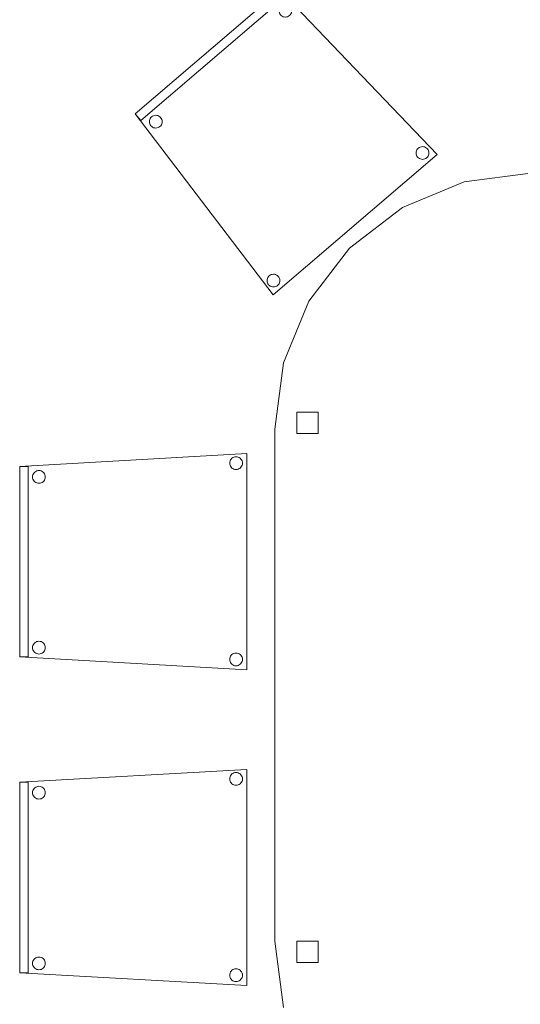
# Model space of a CAD drawing. Header units: metres. Extents: x 397.7 to 427.5, y 12.7 to 28.4.
# Tile 115 of 139: x 415.3 to 416.5, y 14.9 to 17.2. Entities that reach past the tile are written whole.
import ezdxf

# ---------------------------------------------------------------- set-up
doc = ezdxf.new("R2010")
doc.units = ezdxf.units.M
doc.layers.add('02_MOBILIARIO', color=7, linetype='Continuous', lineweight=18)
doc.layers.add('A-DETL-____-MBND', color=7, linetype='Continuous', lineweight=18)

# ---------------------------------------------------------------- blocks, each defined once
blk = doc.blocks.new('Family - Cadira confident_P2-152731-05_CLI_AIGUA_P2')
at = {"layer": 'A-DETL-____-MBND', "color": 253, "true_color": 0xaaaaaa}
for p, q in [((0, 0.4765), (0.5326, 0.5065)), ((0.5326, 0.5065), (0, 0.4765)), ((0.4926, 0.4842), (0.4928, 0.4868)), ((0.4928, 0.4868), (0.4926, 0.4842)), ((0.4928, 0.4868), (0.4935, 0.4893)), ((0.4935, 0.4893), (0.4928, 0.4868)), ((0.4935, 0.4893), (0.4946, 0.4917)), ((0.4946, 0.4917), (0.4935, 0.4893)), ((0.4946, 0.4917), (0.4961, 0.4938)), ((0.4961, 0.4938), (0.4946, 0.4917)), ((0.4961, 0.4938), (0.4979, 0.4957)), ((0.4979, 0.4957), (0.4961, 0.4938)), ((0.4979, 0.4957), (0.5, 0.4972)), ((0.5, 0.4972), (0.4979, 0.4957)), ((0.5, 0.4972), (0.5024, 0.4983)), ((0.5024, 0.4983), (0.5, 0.4972)), ((0.5024, 0.4983), (0.5049, 0.4989)), ((0.5049, 0.4989), (0.5024, 0.4983)), ((0.5049, 0.4989), (0.5075, 0.4992)), ((0.5075, 0.4992), (0.5049, 0.4989)), ((0.5075, 0.4992), (0.5101, 0.4989)), ((0.5101, 0.4989), (0.5075, 0.4992)), ((0.5101, 0.4989), (0.5126, 0.4983)), ((0.5126, 0.4983), (0.5101, 0.4989)), ((0.5126, 0.4983), (0.515, 0.4972)), ((0.515, 0.4972), (0.5126, 0.4983)), ((0.515, 0.4972), (0.5171, 0.4957)), ((0.5171, 0.4957), (0.515, 0.4972)), ((0.5171, 0.4957), (0.519, 0.4938)), ((0.519, 0.4938), (0.5171, 0.4957)), ((0.519, 0.4938), (0.5204, 0.4917)), ((0.5204, 0.4917), (0.519, 0.4938)), ((0.5204, 0.4917), (0.5215, 0.4893)), ((0.5215, 0.4893), (0.5204, 0.4917)), ((0.5215, 0.4893), (0.5222, 0.4868)), ((0.5222, 0.4868), (0.5215, 0.4893)), ((0.5222, 0.4868), (0.5224, 0.4842)), ((0.5224, 0.4842), (0.5222, 0.4868)), ((0.5326, 0.5065), (0.5326, 0)), ((0.5326, 0), (0.5326, 0.5065)), ((0, 0.4765), (0.02, 0.4765)), ((0, 0.03), (0, 0.4765)), ((0.02, 0.4765), (0, 0.4765)), ((0, 0.4765), (0, 0.03)), ((0, 0.03), (0, 0.4765)), ((0, 0.4765), (0, 0.03)), ((0.02, 0.4765), (0.02, 0.03)), ((0.02, 0.03), (0.02, 0.4765)), ((0.0337, 0.4615), (0.0355, 0.4633)), ((0.0355, 0.4633), (0.0337, 0.4615)), ((0.0355, 0.4633), (0.0376, 0.4648)), ((0.0376, 0.4648), (0.0355, 0.4633)), ((0.0376, 0.4648), (0.04, 0.4659)), ((0.04, 0.4659), (0.0376, 0.4648)), ((0.04, 0.4659), (0.0425, 0.4666)), ((0.0425, 0.4666), (0.04, 0.4659)), ((0.0425, 0.4666), (0.0451, 0.4668)), ((0.0451, 0.4668), (0.0425, 0.4666)), ((0.0451, 0.4668), (0.0477, 0.4666)), ((0.0477, 0.4666), (0.0451, 0.4668)), ((0.0477, 0.4666), (0.0502, 0.4659)), ((0.0502, 0.4659), (0.0477, 0.4666)), ((0.0502, 0.4659), (0.0526, 0.4648)), ((0.0526, 0.4648), (0.0502, 0.4659)), ((0.0526, 0.4648), (0.0547, 0.4633)), ((0.0547, 0.4633), (0.0526, 0.4648)), ((0.0547, 0.4633), (0.0565, 0.4615)), ((0.0565, 0.4615), (0.0547, 0.4633)), ((0.4928, 0.4816), (0.4926, 0.4842)), ((0.4926, 0.4842), (0.4928, 0.4816)), ((0.4935, 0.4791), (0.4928, 0.4816)), ((0.4928, 0.4816), (0.4935, 0.4791)), ((0.4946, 0.4768), (0.4935, 0.4791)), ((0.4935, 0.4791), (0.4946, 0.4768)), ((0.4961, 0.4746), (0.4946, 0.4768)), ((0.4946, 0.4768), (0.4961, 0.4746)), ((0.4979, 0.4728), (0.4961, 0.4746)), ((0.4961, 0.4746), (0.4979, 0.4728)), ((0.5, 0.4713), (0.4979, 0.4728)), ((0.4979, 0.4728), (0.5, 0.4713)), ((0.5024, 0.4702), (0.5, 0.4713)), ((0.5, 0.4713), (0.5024, 0.4702)), ((0.5049, 0.4695), (0.5024, 0.4702)), ((0.5024, 0.4702), (0.5049, 0.4695)), ((0.5075, 0.4693), (0.5049, 0.4695)), ((0.5049, 0.4695), (0.5075, 0.4693)), ((0.5101, 0.4695), (0.5075, 0.4693)), ((0.5075, 0.4693), (0.5101, 0.4695)), ((0.5126, 0.4702), (0.5101, 0.4695)), ((0.5101, 0.4695), (0.5126, 0.4702)), ((0.515, 0.4713), (0.5126, 0.4702)), ((0.5126, 0.4702), (0.515, 0.4713)), ((0.5171, 0.4728), (0.515, 0.4713)), ((0.515, 0.4713), (0.5171, 0.4728)), ((0.519, 0.4746), (0.5171, 0.4728)), ((0.5171, 0.4728), (0.519, 0.4746)), ((0.5204, 0.4768), (0.519, 0.4746)), ((0.519, 0.4746), (0.5204, 0.4768)), ((0.5215, 0.4791), (0.5204, 0.4768)), ((0.5204, 0.4768), (0.5215, 0.4791)), ((0.5222, 0.4816), (0.5215, 0.4791)), ((0.5215, 0.4791), (0.5222, 0.4816)), ((0.5224, 0.4842), (0.5222, 0.4816)), ((0.5222, 0.4816), (0.5224, 0.4842)), ((0.0302, 0.4519), (0.0304, 0.4545)), ((0.0304, 0.4545), (0.0302, 0.4519)), ((0.0304, 0.4493), (0.0302, 0.4519)), ((0.0302, 0.4519), (0.0304, 0.4493)), ((0.0304, 0.4545), (0.0311, 0.457)), ((0.0311, 0.457), (0.0304, 0.4545)), ((0.0311, 0.4468), (0.0304, 0.4493)), ((0.0304, 0.4493), (0.0311, 0.4468)), ((0.0311, 0.457), (0.0322, 0.4593)), ((0.0322, 0.4593), (0.0311, 0.457)), ((0.0322, 0.4444), (0.0311, 0.4468)), ((0.0311, 0.4468), (0.0322, 0.4444)), ((0.0322, 0.4593), (0.0337, 0.4615)), ((0.0337, 0.4615), (0.0322, 0.4593)), ((0.0337, 0.4423), (0.0322, 0.4444)), ((0.0322, 0.4444), (0.0337, 0.4423)), ((0.0355, 0.4404), (0.0337, 0.4423)), ((0.0337, 0.4423), (0.0355, 0.4404)), ((0.0376, 0.4389), (0.0355, 0.4404)), ((0.0355, 0.4404), (0.0376, 0.4389)), ((0.04, 0.4378), (0.0376, 0.4389)), ((0.0376, 0.4389), (0.04, 0.4378)), ((0.0526, 0.4389), (0.0502, 0.4378)), ((0.0502, 0.4378), (0.0526, 0.4389)), ((0.0547, 0.4404), (0.0526, 0.4389)), ((0.0526, 0.4389), (0.0547, 0.4404)), ((0.0565, 0.4423), (0.0547, 0.4404)), ((0.0547, 0.4404), (0.0565, 0.4423)), ((0.0565, 0.4615), (0.058, 0.4593)), ((0.058, 0.4593), (0.0565, 0.4615)), ((0.058, 0.4444), (0.0565, 0.4423)), ((0.0565, 0.4423), (0.058, 0.4444)), ((0.058, 0.4593), (0.0591, 0.457)), ((0.0591, 0.457), (0.058, 0.4593)), ((0.0591, 0.4468), (0.058, 0.4444)), ((0.058, 0.4444), (0.0591, 0.4468)), ((0.0591, 0.457), (0.0598, 0.4545)), ((0.0598, 0.4545), (0.0591, 0.457)), ((0.0598, 0.4493), (0.0591, 0.4468)), ((0.0591, 0.4468), (0.0598, 0.4493)), ((0.0598, 0.4545), (0.06, 0.4519)), ((0.06, 0.4519), (0.0598, 0.4545)), ((0.06, 0.4519), (0.0598, 0.4493)), ((0.0598, 0.4493), (0.06, 0.4519)), ((0.0425, 0.4372), (0.04, 0.4378)), ((0.04, 0.4378), (0.0425, 0.4372)), ((0.0451, 0.4369), (0.0425, 0.4372)), ((0.0425, 0.4372), (0.0451, 0.4369)), ((0.0477, 0.4372), (0.0451, 0.4369)), ((0.0451, 0.4369), (0.0477, 0.4372)), ((0.0502, 0.4378), (0.0477, 0.4372)), ((0.0477, 0.4372), (0.0502, 0.4378)), ((0.0302, 0.0519), (0.0304, 0.0545)), ((0.0304, 0.0545), (0.0302, 0.0519)), ((0.0304, 0.0493), (0.0302, 0.0519)), ((0.0302, 0.0519), (0.0304, 0.0493)), ((0.0304, 0.0545), (0.0311, 0.057)), ((0.0311, 0.057), (0.0304, 0.0545)), ((0.0311, 0.0468), (0.0304, 0.0493)), ((0.0304, 0.0493), (0.0311, 0.0468)), ((0.0311, 0.057), (0.0322, 0.0593)), ((0.0322, 0.0593), (0.0311, 0.057)), ((0.0322, 0.0444), (0.0311, 0.0468)), ((0.0311, 0.0468), (0.0322, 0.0444)), ((0.0322, 0.0593), (0.0337, 0.0615)), ((0.0337, 0.0615), (0.0322, 0.0593)), ((0.0337, 0.0615), (0.0355, 0.0633)), ((0.0355, 0.0633), (0.0337, 0.0615)), ((0.0355, 0.0633), (0.0376, 0.0648)), ((0.0376, 0.0648), (0.0355, 0.0633)), ((0.0376, 0.0648), (0.04, 0.0659)), ((0.04, 0.0659), (0.0376, 0.0648)), ((0.04, 0.0659), (0.0425, 0.0666)), ((0.0425, 0.0666), (0.04, 0.0659)), ((0.0425, 0.0666), (0.0451, 0.0668)), ((0.0451, 0.0668), (0.0425, 0.0666)), ((0.0451, 0.0668), (0.0477, 0.0666)), ((0.0477, 0.0666), (0.0451, 0.0668)), ((0.0477, 0.0666), (0.0502, 0.0659)), ((0.0502, 0.0659), (0.0477, 0.0666)), ((0.0502, 0.0659), (0.0526, 0.0648)), ((0.0526, 0.0648), (0.0502, 0.0659)), ((0.0526, 0.0648), (0.0547, 0.0633)), ((0.0547, 0.0633), (0.0526, 0.0648)), ((0.0547, 0.0633), (0.0565, 0.0615)), ((0.0565, 0.0615), (0.0547, 0.0633)), ((0.0565, 0.0615), (0.058, 0.0593)), ((0.058, 0.0593), (0.0565, 0.0615)), ((0.058, 0.0593), (0.0591, 0.057)), ((0.0591, 0.057), (0.058, 0.0593)), ((0.0591, 0.0468), (0.058, 0.0444)), ((0.058, 0.0444), (0.0591, 0.0468)), ((0.0591, 0.057), (0.0598, 0.0545)), ((0.0598, 0.0545), (0.0591, 0.057)), ((0.0598, 0.0493), (0.0591, 0.0468)), ((0.0591, 0.0468), (0.0598, 0.0493)), ((0.0598, 0.0545), (0.06, 0.0519)), ((0.06, 0.0519), (0.0598, 0.0545)), ((0.06, 0.0519), (0.0598, 0.0493)), ((0.0598, 0.0493), (0.06, 0.0519)), ((0.02, 0.03), (0, 0.03)), ((0, 0.03), (0.02, 0.03)), ((0.5326, 0), (0, 0.03)), ((0, 0.03), (0.5326, 0)), ((0.0337, 0.0423), (0.0322, 0.0444)), ((0.0322, 0.0444), (0.0337, 0.0423)), ((0.0355, 0.0404), (0.0337, 0.0423)), ((0.0337, 0.0423), (0.0355, 0.0404)), ((0.0376, 0.0389), (0.0355, 0.0404)), ((0.0355, 0.0404), (0.0376, 0.0389)), ((0.04, 0.0378), (0.0376, 0.0389)), ((0.0376, 0.0389), (0.04, 0.0378)), ((0.0425, 0.0372), (0.04, 0.0378)), ((0.04, 0.0378), (0.0425, 0.0372)), ((0.0451, 0.0369), (0.0425, 0.0372)), ((0.0425, 0.0372), (0.0451, 0.0369)), ((0.0477, 0.0372), (0.0451, 0.0369)), ((0.0451, 0.0369), (0.0477, 0.0372)), ((0.0502, 0.0378), (0.0477, 0.0372)), ((0.0477, 0.0372), (0.0502, 0.0378)), ((0.0526, 0.0389), (0.0502, 0.0378)), ((0.0502, 0.0378), (0.0526, 0.0389)), ((0.0547, 0.0404), (0.0526, 0.0389)), ((0.0526, 0.0389), (0.0547, 0.0404)), ((0.0565, 0.0423), (0.0547, 0.0404)), ((0.0547, 0.0404), (0.0565, 0.0423)), ((0.058, 0.0444), (0.0565, 0.0423)), ((0.0565, 0.0423), (0.058, 0.0444)), ((0.4926, 0.0242), (0.4928, 0.0268)), ((0.4928, 0.0268), (0.4926, 0.0242)), ((0.4928, 0.0216), (0.4926, 0.0242)), ((0.4926, 0.0242), (0.4928, 0.0216)), ((0.4928, 0.0268), (0.4935, 0.0293)), ((0.4935, 0.0293), (0.4928, 0.0268)), ((0.4935, 0.0293), (0.4946, 0.0317)), ((0.4946, 0.0317), (0.4935, 0.0293)), ((0.4946, 0.0317), (0.4961, 0.0338)), ((0.4961, 0.0338), (0.4946, 0.0317)), ((0.4961, 0.0338), (0.4979, 0.0357)), ((0.4979, 0.0357), (0.4961, 0.0338)), ((0.4979, 0.0357), (0.5, 0.0372)), ((0.5, 0.0372), (0.4979, 0.0357)), ((0.5, 0.0372), (0.5024, 0.0383)), ((0.5024, 0.0383), (0.5, 0.0372)), ((0.5024, 0.0383), (0.5049, 0.0389)), ((0.5049, 0.0389), (0.5024, 0.0383)), ((0.5049, 0.0389), (0.5075, 0.0392)), ((0.5075, 0.0392), (0.5049, 0.0389)), ((0.5075, 0.0392), (0.5101, 0.0389)), ((0.5101, 0.0389), (0.5075, 0.0392)), ((0.5101, 0.0389), (0.5126, 0.0383)), ((0.5126, 0.0383), (0.5101, 0.0389)), ((0.5126, 0.0383), (0.515, 0.0372)), ((0.515, 0.0372), (0.5126, 0.0383)), ((0.515, 0.0372), (0.5171, 0.0357)), ((0.5171, 0.0357), (0.515, 0.0372)), ((0.5171, 0.0357), (0.519, 0.0338)), ((0.519, 0.0338), (0.5171, 0.0357)), ((0.519, 0.0338), (0.5204, 0.0317)), ((0.5204, 0.0317), (0.519, 0.0338)), ((0.5204, 0.0317), (0.5215, 0.0293)), ((0.5215, 0.0293), (0.5204, 0.0317)), ((0.5215, 0.0293), (0.5222, 0.0268)), ((0.5222, 0.0268), (0.5215, 0.0293)), ((0.5222, 0.0268), (0.5224, 0.0242)), ((0.5224, 0.0242), (0.5222, 0.0268)), ((0.5224, 0.0242), (0.5222, 0.0216)), ((0.5222, 0.0216), (0.5224, 0.0242)), ((0.4935, 0.0191), (0.4928, 0.0216)), ((0.4928, 0.0216), (0.4935, 0.0191)), ((0.4946, 0.0168), (0.4935, 0.0191)), ((0.4935, 0.0191), (0.4946, 0.0168)), ((0.4961, 0.0146), (0.4946, 0.0168)), ((0.4946, 0.0168), (0.4961, 0.0146)), ((0.4979, 0.0128), (0.4961, 0.0146)), ((0.4961, 0.0146), (0.4979, 0.0128)), ((0.5, 0.0113), (0.4979, 0.0128)), ((0.4979, 0.0128), (0.5, 0.0113)), ((0.5024, 0.0102), (0.5, 0.0113)), ((0.5, 0.0113), (0.5024, 0.0102)), ((0.5049, 0.0095), (0.5024, 0.0102)), ((0.5024, 0.0102), (0.5049, 0.0095)), ((0.5075, 0.0093), (0.5049, 0.0095)), ((0.5049, 0.0095), (0.5075, 0.0093)), ((0.5101, 0.0095), (0.5075, 0.0093)), ((0.5075, 0.0093), (0.5101, 0.0095)), ((0.5126, 0.0102), (0.5101, 0.0095)), ((0.5101, 0.0095), (0.5126, 0.0102)), ((0.515, 0.0113), (0.5126, 0.0102)), ((0.5126, 0.0102), (0.515, 0.0113)), ((0.5171, 0.0128), (0.515, 0.0113)), ((0.515, 0.0113), (0.5171, 0.0128)), ((0.519, 0.0146), (0.5171, 0.0128)), ((0.5171, 0.0128), (0.519, 0.0146)), ((0.5204, 0.0168), (0.519, 0.0146)), ((0.519, 0.0146), (0.5204, 0.0168)), ((0.5215, 0.0191), (0.5204, 0.0168)), ((0.5204, 0.0168), (0.5215, 0.0191)), ((0.5222, 0.0216), (0.5215, 0.0191)), ((0.5215, 0.0191), (0.5222, 0.0216))]:
    blk.add_line(p, q, dxfattribs=at)
blk = doc.blocks.new('Family - Cadira confident_P2-153020-05_CLI_AIGUA_P2')
at = {"layer": 'A-DETL-____-MBND', "color": 253, "true_color": 0xaaaaaa}
for p, q in [((0, 0.4242), (0.3393, 0.7145)), ((0.3393, 0.7145), (0, 0.4242)), ((0, 0.4242), (0.3393, 0.7145)), ((0.3393, 0.7145), (0, 0.4242)), ((0.3523, 0.6993), (0.013, 0.409)), ((0.013, 0.409), (0.3523, 0.6993)), ((0.3393, 0.7145), (0.7083, 0.3293)), ((0.7083, 0.3293), (0.3393, 0.7145)), ((0.3393, 0.7145), (0.3523, 0.6993)), ((0.3523, 0.6993), (0.3393, 0.7145)), ((0.3373, 0.6685), (0.3379, 0.671)), ((0.3379, 0.671), (0.3373, 0.6685)), ((0.3379, 0.671), (0.339, 0.6733)), ((0.339, 0.6733), (0.3379, 0.671)), ((0.339, 0.6733), (0.3405, 0.6755)), ((0.3405, 0.6755), (0.339, 0.6733)), ((0.3405, 0.6755), (0.3423, 0.6773)), ((0.3423, 0.6773), (0.3405, 0.6755)), ((0.3423, 0.6773), (0.3444, 0.6789)), ((0.3444, 0.6789), (0.3423, 0.6773)), ((0.3444, 0.6789), (0.3468, 0.68)), ((0.3468, 0.68), (0.3444, 0.6789)), ((0.3468, 0.68), (0.3493, 0.6807)), ((0.3493, 0.6807), (0.3468, 0.68)), ((0.3493, 0.6807), (0.3519, 0.6809)), ((0.3519, 0.6809), (0.3493, 0.6807)), ((0.3519, 0.6809), (0.3545, 0.6807)), ((0.3545, 0.6807), (0.3519, 0.6809)), ((0.3545, 0.6807), (0.357, 0.6801)), ((0.357, 0.6801), (0.3545, 0.6807)), ((0.357, 0.6801), (0.3593, 0.679)), ((0.3593, 0.679), (0.357, 0.6801)), ((0.3593, 0.679), (0.3615, 0.6775)), ((0.3615, 0.6775), (0.3593, 0.679)), ((0.3615, 0.6775), (0.3634, 0.6757)), ((0.3634, 0.6757), (0.3615, 0.6775)), ((0.3634, 0.6757), (0.3649, 0.6736)), ((0.3649, 0.6736), (0.3634, 0.6757)), ((0.3649, 0.6736), (0.366, 0.6712)), ((0.366, 0.6712), (0.3649, 0.6736)), ((0.366, 0.6712), (0.3667, 0.6687)), ((0.3667, 0.6687), (0.366, 0.6712)), ((0.3371, 0.6659), (0.3373, 0.6685)), ((0.3373, 0.6685), (0.3371, 0.6659)), ((0.3373, 0.6633), (0.3371, 0.6659)), ((0.3371, 0.6659), (0.3373, 0.6633)), ((0.338, 0.6608), (0.3373, 0.6633)), ((0.3373, 0.6633), (0.338, 0.6608)), ((0.3391, 0.6584), (0.338, 0.6608)), ((0.338, 0.6608), (0.3391, 0.6584)), ((0.3407, 0.6563), (0.3391, 0.6584)), ((0.3391, 0.6584), (0.3407, 0.6563)), ((0.3425, 0.6545), (0.3407, 0.6563)), ((0.3407, 0.6563), (0.3425, 0.6545)), ((0.3447, 0.653), (0.3425, 0.6545)), ((0.3425, 0.6545), (0.3447, 0.653)), ((0.347, 0.6519), (0.3447, 0.653)), ((0.3447, 0.653), (0.347, 0.6519)), ((0.3495, 0.6513), (0.347, 0.6519)), ((0.347, 0.6519), (0.3495, 0.6513)), ((0.3521, 0.6511), (0.3495, 0.6513)), ((0.3495, 0.6513), (0.3521, 0.6511)), ((0.3547, 0.6513), (0.3521, 0.6511)), ((0.3521, 0.6511), (0.3547, 0.6513)), ((0.3572, 0.652), (0.3547, 0.6513)), ((0.3547, 0.6513), (0.3572, 0.652)), ((0.3596, 0.6531), (0.3572, 0.652)), ((0.3572, 0.652), (0.3596, 0.6531)), ((0.3617, 0.6546), (0.3596, 0.6531)), ((0.3596, 0.6531), (0.3617, 0.6546)), ((0.3635, 0.6565), (0.3617, 0.6546)), ((0.3617, 0.6546), (0.3635, 0.6565)), ((0.365, 0.6587), (0.3635, 0.6565)), ((0.3635, 0.6565), (0.365, 0.6587)), ((0.3661, 0.661), (0.365, 0.6587)), ((0.365, 0.6587), (0.3661, 0.661)), ((0.3667, 0.6635), (0.3661, 0.661)), ((0.3661, 0.661), (0.3667, 0.6635)), ((0.3667, 0.6687), (0.3669, 0.6661)), ((0.3669, 0.6661), (0.3667, 0.6687)), ((0.3669, 0.6661), (0.3667, 0.6635)), ((0.3667, 0.6635), (0.3669, 0.6661)), ((0.3234, 0), (0, 0.4242)), ((0, 0.4242), (0.3234, 0)), ((0.013, 0.409), (0, 0.4242)), ((0, 0.4242), (0.013, 0.409)), ((0.035, 0.4133), (0.0365, 0.4155)), ((0.0365, 0.4155), (0.035, 0.4133)), ((0.0365, 0.4155), (0.0383, 0.4173)), ((0.0383, 0.4173), (0.0365, 0.4155)), ((0.0383, 0.4173), (0.0405, 0.4188)), ((0.0405, 0.4188), (0.0383, 0.4173)), ((0.0405, 0.4188), (0.0428, 0.42)), ((0.0428, 0.42), (0.0405, 0.4188)), ((0.0428, 0.42), (0.0453, 0.4207)), ((0.0453, 0.4207), (0.0428, 0.42)), ((0.0453, 0.4207), (0.0479, 0.4209)), ((0.0479, 0.4209), (0.0453, 0.4207)), ((0.0479, 0.4209), (0.0505, 0.4207)), ((0.0505, 0.4207), (0.0479, 0.4209)), ((0.0505, 0.4207), (0.053, 0.4201)), ((0.053, 0.4201), (0.0505, 0.4207)), ((0.053, 0.4201), (0.0554, 0.419)), ((0.0554, 0.419), (0.053, 0.4201)), ((0.0554, 0.419), (0.0575, 0.4175)), ((0.0575, 0.4175), (0.0554, 0.419)), ((0.0575, 0.4175), (0.0594, 0.4157)), ((0.0594, 0.4157), (0.0575, 0.4175)), ((0.0594, 0.4157), (0.0609, 0.4136)), ((0.0609, 0.4136), (0.0594, 0.4157)), ((0.0331, 0.4058), (0.0333, 0.4084)), ((0.0333, 0.4084), (0.0331, 0.4058)), ((0.0334, 0.4032), (0.0331, 0.4058)), ((0.0331, 0.4058), (0.0334, 0.4032)), ((0.0333, 0.4084), (0.034, 0.4109)), ((0.034, 0.4109), (0.0333, 0.4084)), ((0.0341, 0.4007), (0.0334, 0.4032)), ((0.0334, 0.4032), (0.0341, 0.4007)), ((0.034, 0.4109), (0.035, 0.4133)), ((0.035, 0.4133), (0.034, 0.4109)), ((0.0352, 0.3984), (0.0341, 0.4007)), ((0.0341, 0.4007), (0.0352, 0.3984)), ((0.0367, 0.3963), (0.0352, 0.3984)), ((0.0352, 0.3984), (0.0367, 0.3963)), ((0.0386, 0.3944), (0.0367, 0.3963)), ((0.0367, 0.3963), (0.0386, 0.3944)), ((0.0407, 0.393), (0.0386, 0.3944)), ((0.0386, 0.3944), (0.0407, 0.393)), ((0.0431, 0.3919), (0.0407, 0.393)), ((0.0407, 0.393), (0.0431, 0.3919)), ((0.0556, 0.3931), (0.0533, 0.392)), ((0.0533, 0.392), (0.0556, 0.3931)), ((0.0578, 0.3946), (0.0556, 0.3931)), ((0.0556, 0.3931), (0.0578, 0.3946)), ((0.0596, 0.3965), (0.0578, 0.3946)), ((0.0578, 0.3946), (0.0596, 0.3965)), ((0.0611, 0.3986), (0.0596, 0.3965)), ((0.0596, 0.3965), (0.0611, 0.3986)), ((0.0609, 0.4136), (0.062, 0.4112)), ((0.062, 0.4112), (0.0609, 0.4136)), ((0.0621, 0.401), (0.0611, 0.3986)), ((0.0611, 0.3986), (0.0621, 0.401)), ((0.062, 0.4112), (0.0627, 0.4087)), ((0.0627, 0.4087), (0.062, 0.4112)), ((0.0628, 0.4035), (0.0621, 0.401)), ((0.0621, 0.401), (0.0628, 0.4035)), ((0.0627, 0.4087), (0.063, 0.4061)), ((0.063, 0.4061), (0.0627, 0.4087)), ((0.063, 0.4061), (0.0628, 0.4035)), ((0.0628, 0.4035), (0.063, 0.4061)), ((0.0456, 0.3912), (0.0431, 0.3919)), ((0.0431, 0.3919), (0.0456, 0.3912)), ((0.0482, 0.391), (0.0456, 0.3912)), ((0.0456, 0.3912), (0.0482, 0.391)), ((0.0508, 0.3913), (0.0482, 0.391)), ((0.0482, 0.391), (0.0508, 0.3913)), ((0.0533, 0.392), (0.0508, 0.3913)), ((0.0508, 0.3913), (0.0533, 0.392)), ((0.666, 0.3455), (0.6684, 0.3466)), ((0.6684, 0.3466), (0.666, 0.3455)), ((0.6684, 0.3466), (0.6709, 0.3473)), ((0.6709, 0.3473), (0.6684, 0.3466)), ((0.6709, 0.3473), (0.6735, 0.3475)), ((0.6735, 0.3475), (0.6709, 0.3473)), ((0.6735, 0.3475), (0.6761, 0.3473)), ((0.6761, 0.3473), (0.6735, 0.3475)), ((0.6761, 0.3473), (0.6786, 0.3467)), ((0.6786, 0.3467), (0.6761, 0.3473)), ((0.6786, 0.3467), (0.6809, 0.3456)), ((0.6809, 0.3456), (0.6786, 0.3467)), ((0.7083, 0.3293), (0.3234, 0)), ((0.3234, 0), (0.7083, 0.3293)), ((0.6587, 0.3324), (0.6589, 0.335)), ((0.6589, 0.335), (0.6587, 0.3324)), ((0.6589, 0.3299), (0.6587, 0.3324)), ((0.6587, 0.3324), (0.6589, 0.3299)), ((0.6589, 0.335), (0.6595, 0.3376)), ((0.6595, 0.3376), (0.6589, 0.335)), ((0.6596, 0.3273), (0.6589, 0.3299)), ((0.6589, 0.3299), (0.6596, 0.3273)), ((0.6595, 0.3376), (0.6606, 0.3399)), ((0.6606, 0.3399), (0.6595, 0.3376)), ((0.6607, 0.325), (0.6596, 0.3273)), ((0.6596, 0.3273), (0.6607, 0.325)), ((0.6606, 0.3399), (0.6621, 0.3421)), ((0.6621, 0.3421), (0.6606, 0.3399)), ((0.6622, 0.3229), (0.6607, 0.325)), ((0.6607, 0.325), (0.6622, 0.3229)), ((0.6621, 0.3421), (0.6639, 0.3439)), ((0.6639, 0.3439), (0.6621, 0.3421)), ((0.6639, 0.3439), (0.666, 0.3455)), ((0.666, 0.3455), (0.6639, 0.3439)), ((0.6809, 0.3456), (0.6831, 0.3441)), ((0.6831, 0.3441), (0.6809, 0.3456)), ((0.6831, 0.3441), (0.685, 0.3423)), ((0.685, 0.3423), (0.6831, 0.3441)), ((0.6851, 0.3231), (0.6833, 0.3212)), ((0.6833, 0.3212), (0.6851, 0.3231)), ((0.685, 0.3423), (0.6865, 0.3402)), ((0.6865, 0.3402), (0.685, 0.3423)), ((0.6866, 0.3252), (0.6851, 0.3231)), ((0.6851, 0.3231), (0.6866, 0.3252)), ((0.6865, 0.3402), (0.6876, 0.3378)), ((0.6876, 0.3378), (0.6865, 0.3402)), ((0.6877, 0.3276), (0.6866, 0.3252)), ((0.6866, 0.3252), (0.6877, 0.3276)), ((0.6876, 0.3378), (0.6883, 0.3353)), ((0.6883, 0.3353), (0.6876, 0.3378)), ((0.6883, 0.3301), (0.6877, 0.3276)), ((0.6877, 0.3276), (0.6883, 0.3301)), ((0.6883, 0.3353), (0.6885, 0.3327)), ((0.6885, 0.3327), (0.6883, 0.3353)), ((0.6885, 0.3327), (0.6883, 0.3301)), ((0.6883, 0.3301), (0.6885, 0.3327)), ((0.6641, 0.3211), (0.6622, 0.3229)), ((0.6622, 0.3229), (0.6641, 0.3211)), ((0.6663, 0.3196), (0.6641, 0.3211)), ((0.6641, 0.3211), (0.6663, 0.3196)), ((0.6686, 0.3185), (0.6663, 0.3196)), ((0.6663, 0.3196), (0.6686, 0.3185)), ((0.6711, 0.3179), (0.6686, 0.3185)), ((0.6686, 0.3185), (0.6711, 0.3179)), ((0.6737, 0.3177), (0.6711, 0.3179)), ((0.6711, 0.3179), (0.6737, 0.3177)), ((0.6763, 0.3179), (0.6737, 0.3177)), ((0.6737, 0.3177), (0.6763, 0.3179)), ((0.6788, 0.3186), (0.6763, 0.3179)), ((0.6763, 0.3179), (0.6788, 0.3186)), ((0.6812, 0.3197), (0.6788, 0.3186)), ((0.6788, 0.3186), (0.6812, 0.3197)), ((0.6833, 0.3212), (0.6812, 0.3197)), ((0.6812, 0.3197), (0.6833, 0.3212)), ((0.3143, 0.0449), (0.3165, 0.0464)), ((0.3165, 0.0464), (0.3143, 0.0449)), ((0.3165, 0.0464), (0.3188, 0.0475)), ((0.3188, 0.0475), (0.3165, 0.0464)), ((0.3188, 0.0475), (0.3213, 0.0482)), ((0.3213, 0.0482), (0.3188, 0.0475)), ((0.3213, 0.0482), (0.3239, 0.0485)), ((0.3239, 0.0485), (0.3213, 0.0482)), ((0.3239, 0.0485), (0.3265, 0.0483)), ((0.3265, 0.0483), (0.3239, 0.0485)), ((0.3265, 0.0483), (0.329, 0.0476)), ((0.329, 0.0476), (0.3265, 0.0483)), ((0.329, 0.0476), (0.3314, 0.0466)), ((0.3314, 0.0466), (0.329, 0.0476)), ((0.3314, 0.0466), (0.3335, 0.0451)), ((0.3335, 0.0451), (0.3314, 0.0466)), ((0.3091, 0.0334), (0.3093, 0.036)), ((0.3093, 0.036), (0.3091, 0.0334)), ((0.3094, 0.0308), (0.3091, 0.0334)), ((0.3091, 0.0334), (0.3094, 0.0308)), ((0.3093, 0.036), (0.31, 0.0385)), ((0.31, 0.0385), (0.3093, 0.036)), ((0.3101, 0.0283), (0.3094, 0.0308)), ((0.3094, 0.0308), (0.3101, 0.0283)), ((0.31, 0.0385), (0.311, 0.0409)), ((0.311, 0.0409), (0.31, 0.0385)), ((0.3112, 0.026), (0.3101, 0.0283)), ((0.3101, 0.0283), (0.3112, 0.026)), ((0.311, 0.0409), (0.3125, 0.0431)), ((0.3125, 0.0431), (0.311, 0.0409)), ((0.3127, 0.0238), (0.3112, 0.026)), ((0.3112, 0.026), (0.3127, 0.0238)), ((0.3125, 0.0431), (0.3143, 0.0449)), ((0.3143, 0.0449), (0.3125, 0.0431)), ((0.3146, 0.022), (0.3127, 0.0238)), ((0.3127, 0.0238), (0.3146, 0.022)), ((0.3335, 0.0451), (0.3354, 0.0433)), ((0.3354, 0.0433), (0.3335, 0.0451)), ((0.3356, 0.0241), (0.3338, 0.0222)), ((0.3338, 0.0222), (0.3356, 0.0241)), ((0.3354, 0.0433), (0.3369, 0.0412)), ((0.3369, 0.0412), (0.3354, 0.0433)), ((0.3371, 0.0262), (0.3356, 0.0241)), ((0.3356, 0.0241), (0.3371, 0.0262)), ((0.3369, 0.0412), (0.338, 0.0388)), ((0.338, 0.0388), (0.3369, 0.0412)), ((0.3381, 0.0286), (0.3371, 0.0262)), ((0.3371, 0.0262), (0.3381, 0.0286)), ((0.338, 0.0388), (0.3387, 0.0363)), ((0.3387, 0.0363), (0.338, 0.0388)), ((0.3388, 0.0311), (0.3381, 0.0286)), ((0.3381, 0.0286), (0.3388, 0.0311)), ((0.3387, 0.0363), (0.339, 0.0337)), ((0.339, 0.0337), (0.3387, 0.0363)), ((0.339, 0.0337), (0.3388, 0.0311)), ((0.3388, 0.0311), (0.339, 0.0337)), ((0.3167, 0.0206), (0.3146, 0.022)), ((0.3146, 0.022), (0.3167, 0.0206)), ((0.3191, 0.0195), (0.3167, 0.0206)), ((0.3167, 0.0206), (0.3191, 0.0195)), ((0.3216, 0.0188), (0.3191, 0.0195)), ((0.3191, 0.0195), (0.3216, 0.0188)), ((0.3242, 0.0186), (0.3216, 0.0188)), ((0.3216, 0.0188), (0.3242, 0.0186)), ((0.3268, 0.0189), (0.3242, 0.0186)), ((0.3242, 0.0186), (0.3268, 0.0189)), ((0.3293, 0.0196), (0.3268, 0.0189)), ((0.3268, 0.0189), (0.3293, 0.0196)), ((0.3316, 0.0207), (0.3293, 0.0196)), ((0.3293, 0.0196), (0.3316, 0.0207)), ((0.3338, 0.0222), (0.3316, 0.0207)), ((0.3316, 0.0207), (0.3338, 0.0222))]:
    blk.add_line(p, q, dxfattribs=at)
blk = doc.blocks.new('Family - Cadira confident_P2-153042-05_CLI_AIGUA_P2')
at = {"layer": 'A-DETL-____-MBND', "color": 253, "true_color": 0xaaaaaa}
for p, q in [((0, 0.4765), (0.5326, 0.5065)), ((0.5326, 0.5065), (0, 0.4765)), ((0.4926, 0.4842), (0.4928, 0.4868)), ((0.4928, 0.4868), (0.4926, 0.4842)), ((0.4928, 0.4868), (0.4935, 0.4893)), ((0.4935, 0.4893), (0.4928, 0.4868)), ((0.4935, 0.4893), (0.4946, 0.4917)), ((0.4946, 0.4917), (0.4935, 0.4893)), ((0.4946, 0.4917), (0.4961, 0.4938)), ((0.4961, 0.4938), (0.4946, 0.4917)), ((0.4961, 0.4938), (0.4979, 0.4957)), ((0.4979, 0.4957), (0.4961, 0.4938)), ((0.4979, 0.4957), (0.5, 0.4972)), ((0.5, 0.4972), (0.4979, 0.4957)), ((0.5, 0.4972), (0.5024, 0.4983)), ((0.5024, 0.4983), (0.5, 0.4972)), ((0.5024, 0.4983), (0.5049, 0.4989)), ((0.5049, 0.4989), (0.5024, 0.4983)), ((0.5049, 0.4989), (0.5075, 0.4992)), ((0.5075, 0.4992), (0.5049, 0.4989)), ((0.5075, 0.4992), (0.5101, 0.4989)), ((0.5101, 0.4989), (0.5075, 0.4992)), ((0.5101, 0.4989), (0.5126, 0.4983)), ((0.5126, 0.4983), (0.5101, 0.4989)), ((0.5126, 0.4983), (0.515, 0.4972)), ((0.515, 0.4972), (0.5126, 0.4983)), ((0.515, 0.4972), (0.5171, 0.4957)), ((0.5171, 0.4957), (0.515, 0.4972)), ((0.5171, 0.4957), (0.519, 0.4938)), ((0.519, 0.4938), (0.5171, 0.4957)), ((0.519, 0.4938), (0.5204, 0.4917)), ((0.5204, 0.4917), (0.519, 0.4938)), ((0.5204, 0.4917), (0.5215, 0.4893)), ((0.5215, 0.4893), (0.5204, 0.4917)), ((0.5215, 0.4893), (0.5222, 0.4868)), ((0.5222, 0.4868), (0.5215, 0.4893)), ((0.5222, 0.4868), (0.5224, 0.4842)), ((0.5224, 0.4842), (0.5222, 0.4868)), ((0.5326, 0.5065), (0.5326, 0)), ((0.5326, 0), (0.5326, 0.5065)), ((0, 0.03), (0, 0.4765)), ((0, 0.4765), (0, 0.03)), ((0, 0.4765), (0.02, 0.4765)), ((0, 0.03), (0, 0.4765)), ((0.02, 0.4765), (0, 0.4765)), ((0, 0.4765), (0, 0.03)), ((0.02, 0.4765), (0.02, 0.03)), ((0.02, 0.03), (0.02, 0.4765)), ((0.0337, 0.4615), (0.0355, 0.4633)), ((0.0355, 0.4633), (0.0337, 0.4615)), ((0.0355, 0.4633), (0.0376, 0.4648)), ((0.0376, 0.4648), (0.0355, 0.4633)), ((0.0376, 0.4648), (0.04, 0.4659)), ((0.04, 0.4659), (0.0376, 0.4648)), ((0.04, 0.4659), (0.0425, 0.4666)), ((0.0425, 0.4666), (0.04, 0.4659)), ((0.0425, 0.4666), (0.0451, 0.4668)), ((0.0451, 0.4668), (0.0425, 0.4666)), ((0.0451, 0.4668), (0.0477, 0.4666)), ((0.0477, 0.4666), (0.0451, 0.4668)), ((0.0477, 0.4666), (0.0502, 0.4659)), ((0.0502, 0.4659), (0.0477, 0.4666)), ((0.0502, 0.4659), (0.0526, 0.4648)), ((0.0526, 0.4648), (0.0502, 0.4659)), ((0.0526, 0.4648), (0.0547, 0.4633)), ((0.0547, 0.4633), (0.0526, 0.4648)), ((0.0547, 0.4633), (0.0565, 0.4615)), ((0.0565, 0.4615), (0.0547, 0.4633)), ((0.4928, 0.4816), (0.4926, 0.4842)), ((0.4926, 0.4842), (0.4928, 0.4816)), ((0.4935, 0.4791), (0.4928, 0.4816)), ((0.4928, 0.4816), (0.4935, 0.4791)), ((0.4946, 0.4768), (0.4935, 0.4791)), ((0.4935, 0.4791), (0.4946, 0.4768)), ((0.4961, 0.4746), (0.4946, 0.4768)), ((0.4946, 0.4768), (0.4961, 0.4746)), ((0.4979, 0.4728), (0.4961, 0.4746)), ((0.4961, 0.4746), (0.4979, 0.4728)), ((0.5, 0.4713), (0.4979, 0.4728)), ((0.4979, 0.4728), (0.5, 0.4713)), ((0.5024, 0.4702), (0.5, 0.4713)), ((0.5, 0.4713), (0.5024, 0.4702)), ((0.5049, 0.4695), (0.5024, 0.4702)), ((0.5024, 0.4702), (0.5049, 0.4695)), ((0.5075, 0.4693), (0.5049, 0.4695)), ((0.5049, 0.4695), (0.5075, 0.4693)), ((0.5101, 0.4695), (0.5075, 0.4693)), ((0.5075, 0.4693), (0.5101, 0.4695)), ((0.5126, 0.4702), (0.5101, 0.4695)), ((0.5101, 0.4695), (0.5126, 0.4702)), ((0.515, 0.4713), (0.5126, 0.4702)), ((0.5126, 0.4702), (0.515, 0.4713)), ((0.5171, 0.4728), (0.515, 0.4713)), ((0.515, 0.4713), (0.5171, 0.4728)), ((0.519, 0.4746), (0.5171, 0.4728)), ((0.5171, 0.4728), (0.519, 0.4746)), ((0.5204, 0.4768), (0.519, 0.4746)), ((0.519, 0.4746), (0.5204, 0.4768)), ((0.5215, 0.4791), (0.5204, 0.4768)), ((0.5204, 0.4768), (0.5215, 0.4791)), ((0.5222, 0.4816), (0.5215, 0.4791)), ((0.5215, 0.4791), (0.5222, 0.4816)), ((0.5224, 0.4842), (0.5222, 0.4816)), ((0.5222, 0.4816), (0.5224, 0.4842)), ((0.0302, 0.4519), (0.0304, 0.4545)), ((0.0304, 0.4545), (0.0302, 0.4519)), ((0.0304, 0.4493), (0.0302, 0.4519)), ((0.0302, 0.4519), (0.0304, 0.4493)), ((0.0304, 0.4545), (0.0311, 0.457)), ((0.0311, 0.457), (0.0304, 0.4545)), ((0.0311, 0.4468), (0.0304, 0.4493)), ((0.0304, 0.4493), (0.0311, 0.4468)), ((0.0311, 0.457), (0.0322, 0.4593)), ((0.0322, 0.4593), (0.0311, 0.457)), ((0.0322, 0.4444), (0.0311, 0.4468)), ((0.0311, 0.4468), (0.0322, 0.4444)), ((0.0322, 0.4593), (0.0337, 0.4615)), ((0.0337, 0.4615), (0.0322, 0.4593)), ((0.0337, 0.4423), (0.0322, 0.4444)), ((0.0322, 0.4444), (0.0337, 0.4423)), ((0.0355, 0.4404), (0.0337, 0.4423)), ((0.0337, 0.4423), (0.0355, 0.4404)), ((0.0376, 0.4389), (0.0355, 0.4404)), ((0.0355, 0.4404), (0.0376, 0.4389)), ((0.04, 0.4378), (0.0376, 0.4389)), ((0.0376, 0.4389), (0.04, 0.4378)), ((0.0526, 0.4389), (0.0502, 0.4378)), ((0.0502, 0.4378), (0.0526, 0.4389)), ((0.0547, 0.4404), (0.0526, 0.4389)), ((0.0526, 0.4389), (0.0547, 0.4404)), ((0.0565, 0.4423), (0.0547, 0.4404)), ((0.0547, 0.4404), (0.0565, 0.4423)), ((0.0565, 0.4615), (0.058, 0.4593)), ((0.058, 0.4593), (0.0565, 0.4615)), ((0.058, 0.4444), (0.0565, 0.4423)), ((0.0565, 0.4423), (0.058, 0.4444)), ((0.058, 0.4593), (0.0591, 0.457)), ((0.0591, 0.457), (0.058, 0.4593)), ((0.0591, 0.4468), (0.058, 0.4444)), ((0.058, 0.4444), (0.0591, 0.4468)), ((0.0591, 0.457), (0.0598, 0.4545)), ((0.0598, 0.4545), (0.0591, 0.457)), ((0.0598, 0.4493), (0.0591, 0.4468)), ((0.0591, 0.4468), (0.0598, 0.4493)), ((0.0598, 0.4545), (0.06, 0.4519)), ((0.06, 0.4519), (0.0598, 0.4545)), ((0.06, 0.4519), (0.0598, 0.4493)), ((0.0598, 0.4493), (0.06, 0.4519)), ((0.0425, 0.4372), (0.04, 0.4378)), ((0.04, 0.4378), (0.0425, 0.4372)), ((0.0451, 0.4369), (0.0425, 0.4372)), ((0.0425, 0.4372), (0.0451, 0.4369)), ((0.0477, 0.4372), (0.0451, 0.4369)), ((0.0451, 0.4369), (0.0477, 0.4372)), ((0.0502, 0.4378), (0.0477, 0.4372)), ((0.0477, 0.4372), (0.0502, 0.4378)), ((0.0302, 0.0519), (0.0304, 0.0545)), ((0.0304, 0.0545), (0.0302, 0.0519)), ((0.0304, 0.0493), (0.0302, 0.0519)), ((0.0302, 0.0519), (0.0304, 0.0493)), ((0.0304, 0.0545), (0.0311, 0.057)), ((0.0311, 0.057), (0.0304, 0.0545)), ((0.0311, 0.0468), (0.0304, 0.0493)), ((0.0304, 0.0493), (0.0311, 0.0468)), ((0.0311, 0.057), (0.0322, 0.0593)), ((0.0322, 0.0593), (0.0311, 0.057)), ((0.0322, 0.0444), (0.0311, 0.0468)), ((0.0311, 0.0468), (0.0322, 0.0444)), ((0.0322, 0.0593), (0.0337, 0.0615)), ((0.0337, 0.0615), (0.0322, 0.0593)), ((0.0337, 0.0615), (0.0355, 0.0633)), ((0.0355, 0.0633), (0.0337, 0.0615)), ((0.0355, 0.0633), (0.0376, 0.0648)), ((0.0376, 0.0648), (0.0355, 0.0633)), ((0.0376, 0.0648), (0.04, 0.0659)), ((0.04, 0.0659), (0.0376, 0.0648)), ((0.04, 0.0659), (0.0425, 0.0666)), ((0.0425, 0.0666), (0.04, 0.0659)), ((0.0425, 0.0666), (0.0451, 0.0668)), ((0.0451, 0.0668), (0.0425, 0.0666)), ((0.0451, 0.0668), (0.0477, 0.0666)), ((0.0477, 0.0666), (0.0451, 0.0668)), ((0.0477, 0.0666), (0.0502, 0.0659)), ((0.0502, 0.0659), (0.0477, 0.0666)), ((0.0502, 0.0659), (0.0526, 0.0648)), ((0.0526, 0.0648), (0.0502, 0.0659)), ((0.0526, 0.0648), (0.0547, 0.0633)), ((0.0547, 0.0633), (0.0526, 0.0648)), ((0.0547, 0.0633), (0.0565, 0.0615)), ((0.0565, 0.0615), (0.0547, 0.0633)), ((0.0565, 0.0615), (0.058, 0.0593)), ((0.058, 0.0593), (0.0565, 0.0615)), ((0.058, 0.0593), (0.0591, 0.057)), ((0.0591, 0.057), (0.058, 0.0593)), ((0.0591, 0.0468), (0.058, 0.0444)), ((0.058, 0.0444), (0.0591, 0.0468)), ((0.0591, 0.057), (0.0598, 0.0545)), ((0.0598, 0.0545), (0.0591, 0.057)), ((0.0598, 0.0493), (0.0591, 0.0468)), ((0.0591, 0.0468), (0.0598, 0.0493)), ((0.0598, 0.0545), (0.06, 0.0519)), ((0.06, 0.0519), (0.0598, 0.0545)), ((0.06, 0.0519), (0.0598, 0.0493)), ((0.0598, 0.0493), (0.06, 0.0519)), ((0.5326, 0), (0, 0.03)), ((0, 0.03), (0.5326, 0)), ((0.02, 0.03), (0, 0.03)), ((0, 0.03), (0.02, 0.03)), ((0.0337, 0.0423), (0.0322, 0.0444)), ((0.0322, 0.0444), (0.0337, 0.0423)), ((0.0355, 0.0404), (0.0337, 0.0423)), ((0.0337, 0.0423), (0.0355, 0.0404)), ((0.0376, 0.0389), (0.0355, 0.0404)), ((0.0355, 0.0404), (0.0376, 0.0389)), ((0.04, 0.0378), (0.0376, 0.0389)), ((0.0376, 0.0389), (0.04, 0.0378)), ((0.0425, 0.0372), (0.04, 0.0378)), ((0.04, 0.0378), (0.0425, 0.0372)), ((0.0451, 0.0369), (0.0425, 0.0372)), ((0.0425, 0.0372), (0.0451, 0.0369)), ((0.0477, 0.0372), (0.0451, 0.0369)), ((0.0451, 0.0369), (0.0477, 0.0372)), ((0.0502, 0.0378), (0.0477, 0.0372)), ((0.0477, 0.0372), (0.0502, 0.0378)), ((0.0526, 0.0389), (0.0502, 0.0378)), ((0.0502, 0.0378), (0.0526, 0.0389)), ((0.0547, 0.0404), (0.0526, 0.0389)), ((0.0526, 0.0389), (0.0547, 0.0404)), ((0.0565, 0.0423), (0.0547, 0.0404)), ((0.0547, 0.0404), (0.0565, 0.0423)), ((0.058, 0.0444), (0.0565, 0.0423)), ((0.0565, 0.0423), (0.058, 0.0444)), ((0.4926, 0.0242), (0.4928, 0.0268)), ((0.4928, 0.0268), (0.4926, 0.0242)), ((0.4928, 0.0216), (0.4926, 0.0242)), ((0.4926, 0.0242), (0.4928, 0.0216)), ((0.4928, 0.0268), (0.4935, 0.0293)), ((0.4935, 0.0293), (0.4928, 0.0268)), ((0.4935, 0.0293), (0.4946, 0.0317)), ((0.4946, 0.0317), (0.4935, 0.0293)), ((0.4946, 0.0317), (0.4961, 0.0338)), ((0.4961, 0.0338), (0.4946, 0.0317)), ((0.4961, 0.0338), (0.4979, 0.0357)), ((0.4979, 0.0357), (0.4961, 0.0338)), ((0.4979, 0.0357), (0.5, 0.0372)), ((0.5, 0.0372), (0.4979, 0.0357)), ((0.5, 0.0372), (0.5024, 0.0383)), ((0.5024, 0.0383), (0.5, 0.0372)), ((0.5024, 0.0383), (0.5049, 0.0389)), ((0.5049, 0.0389), (0.5024, 0.0383)), ((0.5049, 0.0389), (0.5075, 0.0392)), ((0.5075, 0.0392), (0.5049, 0.0389)), ((0.5075, 0.0392), (0.5101, 0.0389)), ((0.5101, 0.0389), (0.5075, 0.0392)), ((0.5101, 0.0389), (0.5126, 0.0383)), ((0.5126, 0.0383), (0.5101, 0.0389)), ((0.5126, 0.0383), (0.515, 0.0372)), ((0.515, 0.0372), (0.5126, 0.0383)), ((0.515, 0.0372), (0.5171, 0.0357)), ((0.5171, 0.0357), (0.515, 0.0372)), ((0.5171, 0.0357), (0.519, 0.0338)), ((0.519, 0.0338), (0.5171, 0.0357)), ((0.519, 0.0338), (0.5204, 0.0317)), ((0.5204, 0.0317), (0.519, 0.0338)), ((0.5204, 0.0317), (0.5215, 0.0293)), ((0.5215, 0.0293), (0.5204, 0.0317)), ((0.5215, 0.0293), (0.5222, 0.0268)), ((0.5222, 0.0268), (0.5215, 0.0293)), ((0.5222, 0.0268), (0.5224, 0.0242)), ((0.5224, 0.0242), (0.5222, 0.0268)), ((0.5224, 0.0242), (0.5222, 0.0216)), ((0.5222, 0.0216), (0.5224, 0.0242)), ((0.4935, 0.0191), (0.4928, 0.0216)), ((0.4928, 0.0216), (0.4935, 0.0191)), ((0.4946, 0.0168), (0.4935, 0.0191)), ((0.4935, 0.0191), (0.4946, 0.0168)), ((0.4961, 0.0146), (0.4946, 0.0168)), ((0.4946, 0.0168), (0.4961, 0.0146)), ((0.4979, 0.0128), (0.4961, 0.0146)), ((0.4961, 0.0146), (0.4979, 0.0128)), ((0.5, 0.0113), (0.4979, 0.0128)), ((0.4979, 0.0128), (0.5, 0.0113)), ((0.5024, 0.0102), (0.5, 0.0113)), ((0.5, 0.0113), (0.5024, 0.0102)), ((0.5049, 0.0095), (0.5024, 0.0102)), ((0.5024, 0.0102), (0.5049, 0.0095)), ((0.5075, 0.0093), (0.5049, 0.0095)), ((0.5049, 0.0095), (0.5075, 0.0093)), ((0.5101, 0.0095), (0.5075, 0.0093)), ((0.5075, 0.0093), (0.5101, 0.0095)), ((0.5126, 0.0102), (0.5101, 0.0095)), ((0.5101, 0.0095), (0.5126, 0.0102)), ((0.515, 0.0113), (0.5126, 0.0102)), ((0.5126, 0.0102), (0.515, 0.0113)), ((0.5171, 0.0128), (0.515, 0.0113)), ((0.515, 0.0113), (0.5171, 0.0128)), ((0.519, 0.0146), (0.5171, 0.0128)), ((0.5171, 0.0128), (0.519, 0.0146)), ((0.5204, 0.0168), (0.519, 0.0146)), ((0.519, 0.0146), (0.5204, 0.0168)), ((0.5215, 0.0191), (0.5204, 0.0168)), ((0.5204, 0.0168), (0.5215, 0.0191)), ((0.5222, 0.0216), (0.5215, 0.0191)), ((0.5215, 0.0191), (0.5222, 0.0216))]:
    blk.add_line(p, q, dxfattribs=at)
blk = doc.blocks.new('Family - Taula 240X120_P3-153350-05_CLI_AIGUA_P2')
at = {"layer": 'A-DETL-____-MBND', "color": 253, "true_color": 0xaaaaaa}
for p, q in [((0.4447, 2.3795), (0.5999, 2.3999)), ((0.5999, 2.3999), (0.4447, 2.3795)), ((0.3, 2.3195), (0.4447, 2.3795)), ((0.4447, 2.3795), (0.3, 2.3195)), ((0.1757, 2.2242), (0.3, 2.3195)), ((0.3, 2.3195), (0.1757, 2.2242)), ((0.0804, 2.0999), (0.1757, 2.2242)), ((0.1757, 2.2242), (0.0804, 2.0999)), ((0.0204, 1.9552), (0.0804, 2.0999)), ((0.0804, 2.0999), (0.0204, 1.9552)), ((0, 1.7999), (0.0204, 1.9552)), ((0.0204, 1.9552), (0, 1.7999)), ((0.0521, 1.7899), (0.0521, 1.8399)), ((0.0521, 1.8399), (0.1021, 1.8399)), ((0.1021, 1.8399), (0.0521, 1.8399)), ((0.0521, 1.8399), (0.0521, 1.7899)), ((0.1021, 1.8399), (0.1021, 1.7899)), ((0.1021, 1.7899), (0.1021, 1.8399)), ((0, 0.5999), (0, 1.7999)), ((0, 1.7999), (0, 0.5999)), ((0.1021, 1.7899), (0.0521, 1.7899)), ((0.0521, 1.7899), (0.1021, 1.7899)), ((0.0204, 0.4447), (0, 0.5999)), ((0, 0.5999), (0.0204, 0.4447)), ((0.0521, 0.5499), (0.0521, 0.5999)), ((0.0521, 0.5999), (0.1021, 0.5999)), ((0.1021, 0.5999), (0.0521, 0.5999)), ((0.0521, 0.5999), (0.0521, 0.5499)), ((0.1021, 0.5999), (0.1021, 0.5499)), ((0.1021, 0.5499), (0.1021, 0.5999)), ((0.1021, 0.5499), (0.0521, 0.5499)), ((0.0521, 0.5499), (0.1021, 0.5499))]:
    blk.add_line(p, q, dxfattribs=at)
blk = doc.blocks.new('LONDR55-XX_ZZ-ARQ-CAA-M3D-Londres55_ifc-1-05_CLI_AIGUA_P2')
at = {"layer": '02_MOBILIARIO', "color": 253, "lineweight": 18, "true_color": 0xaaaaaa}
for name, p in [('Family - Cadira confident_P2-153020-05_CLI_AIGUA_P2', (415.5951, 16.5975)), ('Family - Taula 240X120_P3-153350-05_CLI_AIGUA_P2', (415.9221, 14.483)), ('Family - Cadira confident_P2-153042-05_CLI_AIGUA_P2', (415.324, 15.719)), ('Family - Cadira confident_P2-152731-05_CLI_AIGUA_P2', (415.324, 14.979))]:
    blk.add_blockref(name, p, dxfattribs=at)

msp = doc.modelspace()

# ---------------------------------------------------------------- block references
at = {"lineweight": 5}
msp.add_blockref('LONDR55-XX_ZZ-ARQ-CAA-M3D-Londres55_ifc-1-05_CLI_AIGUA_P2', (0, 0), dxfattribs=at)

doc.saveas('drawing.dxf')
